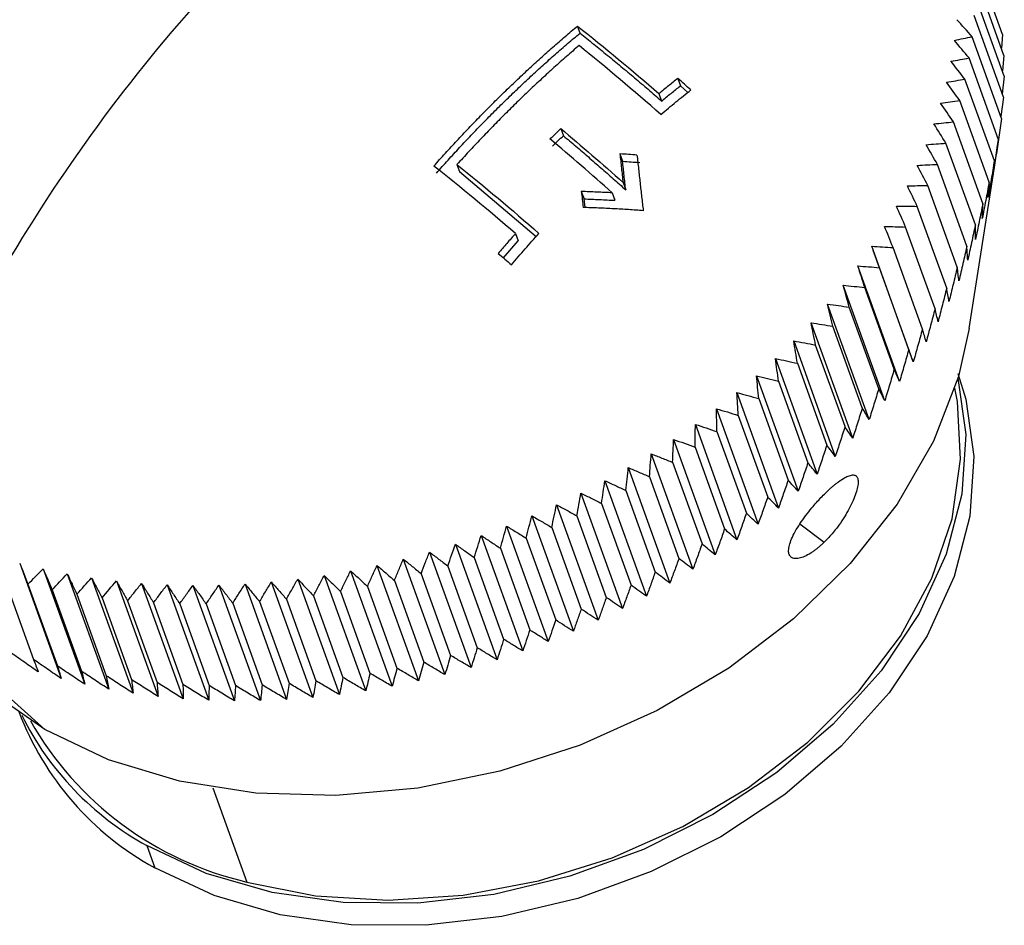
# Paper-space layout 'Web Drawing(2)' of a CAD drawing. Header units: millimetres. Extents: x 71 to 1085, y 76 to 849.
# Tile 58 of 63: x 928 to 947, y 715 to 733. Entities that reach past the tile are written whole.
import ezdxf

# ---------------------------------------------------------------- set-up
doc = ezdxf.new("R2010")
doc.units = ezdxf.units.MM

psp = doc.layouts.new('Web Drawing(2)')

# ---------------------------------------------------------------- linework, layer by layer
for p, q in [((947.373, 732.355), (946.807, 733.927)), ((947.401, 731.957), (946.835, 733.529)), ((947.407, 731.556), (946.841, 733.127)), ((947.392, 731.151), (946.826, 732.723)), ((939.246, 732.385), (939.197, 732.52)), ((947.355, 730.744), (946.789, 732.315)), ((947.373, 732.355), (947.35, 732.098)), ((947.401, 731.957), (947.37, 731.659)), ((947.297, 730.334), (946.731, 731.906)), ((947.407, 731.556), (947.367, 731.219)), ((941.125, 731.512), (941.176, 731.37)), ((941.176, 731.37), (941.32, 731.244)), ((947.217, 729.924), (946.651, 731.496)), ((940.764, 731.22), (940.815, 731.078)), ((947.392, 731.151), (947.342, 730.779)), ((947.116, 729.514), (946.55, 731.085)), ((946.994, 729.103), (946.428, 730.675)), ((947.355, 730.744), (947.295, 730.339)), ((938.875, 730.549), (938.924, 730.41)), ((946.851, 728.694), (946.285, 730.265)), ((947.272, 730.174), (947.297, 730.335)), ((940.013, 730.06), (940.064, 729.918)), ((947.229, 729.891), (947.273, 730.174)), ((936.878, 729.855), (936.927, 729.719)), ((946.687, 728.286), (946.121, 729.858)), ((946.734, 726.703), (947.229, 729.891)), ((936.927, 729.719), (938.404, 728.473)), ((940.072, 729.513), (940.124, 729.369)), ((946.503, 727.881), (945.937, 729.453)), ((939.27, 729.336), (939.322, 729.194)), ((939.865, 729.311), (939.917, 729.167)), ((939.341, 729.027), (939.322, 729.194)), ((946.299, 727.479), (945.733, 729.051)), ((938.002, 728.527), (938.053, 728.385)), ((946.075, 727.081), (945.509, 728.653)), ((937.772, 728.06), (938.053, 728.385)), ((945.657, 726.059), (944.857, 728.282)), ((945.832, 726.687), (945.266, 728.259)), ((945.391, 725.682), (944.591, 727.904)), ((945.57, 726.299), (945.004, 727.87)), ((945.108, 725.31), (944.308, 727.533)), ((945.29, 725.916), (944.724, 727.488)), ((944.807, 724.946), (944.007, 727.168)), ((944.991, 725.54), (944.425, 727.112)), ((944.49, 724.588), (943.689, 726.811)), ((944.675, 725.172), (944.109, 726.743)), ((943.355, 726.461), (944.156, 724.239)), ((944.343, 724.811), (943.776, 726.382)), ((943.006, 726.121), (943.806, 723.898)), ((943.427, 726.03), (943.993, 724.458)), ((942.641, 725.789), (943.442, 723.567)), ((943.063, 725.686), (943.629, 724.115)), ((942.262, 725.467), (943.063, 723.245)), ((942.683, 725.352), (943.249, 723.781)), ((941.869, 725.156), (942.67, 722.934)), ((942.288, 725.029), (942.855, 723.457)), ((941.464, 724.855), (942.264, 722.633)), ((941.88, 724.716), (942.446, 723.145)), ((941.045, 724.566), (941.846, 722.344)), ((941.459, 724.415), (942.025, 722.843)), ((940.615, 724.288), (941.416, 722.066)), ((940.174, 724.023), (940.975, 721.801)), ((941.026, 724.125), (941.592, 722.554)), ((939.723, 723.771), (940.524, 721.549)), ((940.581, 723.848), (941.147, 722.277)), ((940.125, 723.584), (940.691, 722.012)), ((939.263, 723.532), (940.063, 721.31)), ((938.794, 723.307), (939.594, 721.084)), ((939.66, 723.333), (940.226, 721.761)), ((938.317, 723.095), (939.117, 720.873)), ((939.185, 723.096), (939.751, 721.524)), ((937.833, 722.898), (938.633, 720.676)), ((938.702, 722.872), (939.268, 721.301)), ((943.475, 722.942), (943.944, 722.589)), ((937.343, 722.716), (938.143, 720.494)), ((938.211, 722.664), (938.777, 721.092)), ((936.848, 722.549), (937.648, 720.327)), ((937.713, 722.47), (938.279, 720.899)), ((935.845, 722.261), (936.645, 720.039)), ((936.348, 722.397), (937.149, 720.175)), ((937.21, 722.292), (937.776, 720.72)), ((928.465, 722.186), (929.266, 719.964)), ((928.918, 722.075), (929.718, 719.853)), ((935.339, 722.141), (936.14, 719.918)), ((936.702, 722.129), (937.268, 720.557)), ((928.167, 721.9), (928.733, 720.329)), ((929.379, 721.981), (930.179, 719.759)), ((929.849, 721.903), (930.649, 719.681)), ((933.814, 721.877), (934.615, 719.654)), ((934.323, 721.948), (935.123, 719.726)), ((934.831, 722.036), (935.632, 719.814)), ((936.19, 721.982), (936.756, 720.41)), ((928.624, 721.779), (929.19, 720.207)), ((930.326, 721.841), (931.127, 719.619)), ((930.811, 721.796), (931.611, 719.574)), ((931.301, 721.768), (932.102, 719.546)), ((931.797, 721.756), (932.597, 719.534)), ((932.297, 721.761), (933.097, 719.539)), ((932.8, 721.783), (933.601, 719.561)), ((933.306, 721.822), (934.107, 719.599)), ((935.156, 721.736), (935.722, 720.164)), ((935.674, 721.851), (936.24, 720.279)), ((929.091, 721.674), (929.657, 720.103)), ((929.566, 721.586), (930.132, 720.015)), ((930.05, 721.515), (930.616, 719.943)), ((933.598, 721.491), (934.164, 719.92)), ((934.118, 721.556), (934.684, 719.985)), ((934.637, 721.638), (935.203, 720.066)), ((930.542, 721.46), (931.108, 719.889)), ((931.04, 721.423), (931.606, 719.851)), ((931.544, 721.402), (932.11, 719.831)), ((932.052, 721.399), (932.618, 719.828)), ((932.565, 721.413), (933.131, 719.841)), ((933.081, 721.444), (933.647, 719.872)), ((926.521, 721.167), (928.948, 718.982)), ((932.183, 717.862), (932.836, 716.048)), ((930.91, 716.749), (931.063, 716.323))]:
    psp.add_line(p, q)
at = {"flags": 128}
for points in [[(946.734, 726.703), (946.525, 725.774), (946.044, 724.531), (945.344, 723.322), (944.44, 722.175), (943.353, 721.115), (942.106, 720.165), (940.728, 719.348), (939.249, 718.681), (937.703, 718.179), (936.124, 717.854), (934.547, 717.712), (933.007, 717.757), (931.539, 717.987), (930.176, 718.399), (928.948, 718.982)], [(946.516, 725.744), (946.667, 724.66), (946.593, 723.514), (946.291, 722.356), (945.768, 721.213), (945.037, 720.115), (944.117, 719.088), (943.029, 718.157), (941.801, 717.346), (940.463, 716.674), (939.048, 716.158), (937.59, 715.811), (936.126, 715.641), (934.691, 715.652), (933.322, 715.845), (932.051, 716.213), (930.91, 716.749)], [(946.514, 725.834), (946.664, 725.339), (946.82, 724.234), (946.746, 723.088), (946.444, 721.93), (945.921, 720.787), (945.191, 719.689), (944.27, 718.662), (943.182, 717.731), (941.954, 716.92), (940.616, 716.248), (939.201, 715.732), (937.743, 715.385), (936.279, 715.215), (934.845, 715.226), (933.475, 715.418), (932.204, 715.787), (931.063, 716.323)], [(932.836, 716.048), (934.155, 715.785), (935.553, 715.7), (936.994, 715.796), (938.443, 716.068), (939.865, 716.512), (941.225, 717.116), (942.488, 717.864), (943.625, 718.739), (944.606, 719.72), (945.408, 720.781), (946.012, 721.897), (946.401, 723.04), (946.567, 724.183), (946.506, 725.296), (946.457, 725.555)], [(928.948, 718.982), (927.882, 719.723), (927.726, 719.857)]]:
    psp.add_lwpolyline(points, dxfattribs=at)
for centre, radius, start, end in [((933.799, 721.342), 5.716, 200.6389, 241.4071), ((933.694, 721.827), 5.79, 206.3442, 241.2616), ((934.302, 722.364), 6.484, 209.7221, 256.9364)]:
    psp.add_arc(centre, radius, start, end)
for points in [[(933.231, 734.384), (930.11, 731.342), (927.484, 727.323), (925.836, 723.07)], [(939.197, 732.52), (939.721, 732.104), (940.243, 731.671), (940.764, 731.22)], [(946.789, 732.315), (946.691, 732.425), (946.593, 732.534), (946.494, 732.643)], [(946.448, 732.243), (946.505, 732.256), (946.619, 732.281), (946.732, 732.304), (946.789, 732.315)], [(940.802, 730.819), (940.279, 731.278), (939.753, 731.72), (939.226, 732.144)], [(946.731, 731.906), (946.637, 732.019), (946.542, 732.132), (946.448, 732.243)], [(946.38, 731.842), (946.439, 731.853), (946.556, 731.876), (946.673, 731.896), (946.731, 731.906)], [(946.651, 731.496), (946.561, 731.612), (946.471, 731.727), (946.38, 731.842)], [(941.125, 731.512), (941.065, 731.464), (940.944, 731.368), (940.824, 731.269), (940.764, 731.22)], [(940.815, 731.078), (940.875, 731.127), (940.995, 731.226), (941.116, 731.322), (941.176, 731.37)], [(941.378, 731.291), (941.336, 731.328), (941.252, 731.402), (941.167, 731.476), (941.125, 731.512)], [(946.292, 731.44), (946.352, 731.45), (946.472, 731.47), (946.591, 731.487), (946.651, 731.496)], [(946.55, 731.085), (946.464, 731.204), (946.378, 731.322), (946.292, 731.44)], [(940.802, 730.819), (940.898, 730.9), (941.089, 731.061), (941.282, 731.215), (941.378, 731.291)], [(946.182, 731.038), (946.244, 731.047), (946.367, 731.063), (946.489, 731.078), (946.55, 731.085)], [(946.428, 730.675), (946.346, 730.797), (946.265, 730.918), (946.182, 731.038)], [(946.053, 730.637), (946.115, 730.644), (946.241, 730.658), (946.366, 730.669), (946.428, 730.675)], [(946.285, 730.265), (946.208, 730.39), (946.13, 730.514), (946.053, 730.637)], [(938.875, 730.549), (938.84, 730.515), (938.771, 730.448), (938.702, 730.381), (938.667, 730.347)], [(938.717, 730.208), (938.752, 730.242), (938.82, 730.31), (938.89, 730.377), (938.924, 730.41)], [(938.875, 730.549), (939.276, 730.213), (939.675, 729.868), (940.072, 729.513)], [(939.865, 729.311), (939.467, 729.666), (939.069, 730.01), (938.667, 730.347)], [(945.902, 730.237), (945.966, 730.242), (946.094, 730.253), (946.221, 730.261), (946.285, 730.265)], [(946.121, 729.858), (946.049, 729.985), (945.976, 730.111), (945.902, 730.237)], [(940.341, 730.039), (940.286, 730.043), (940.177, 730.05), (940.068, 730.057), (940.013, 730.06)], [(940.013, 730.06), (940.022, 729.969), (940.042, 729.788), (940.062, 729.605), (940.072, 729.513)], [(938.002, 728.527), (937.481, 728.978), (936.959, 729.411), (936.434, 729.827)], [(936.878, 729.855), (937.406, 729.431), (937.931, 728.989), (938.454, 728.53)], [(940.124, 729.369), (940.114, 729.461), (940.093, 729.645), (940.074, 729.827), (940.064, 729.918)], [(940.064, 729.918), (940.119, 729.914), (940.229, 729.907), (940.338, 729.899), (940.393, 729.896)], [(945.732, 729.839), (945.797, 729.843), (945.927, 729.85), (946.057, 729.855), (946.121, 729.858)], [(945.937, 729.453), (945.869, 729.582), (945.801, 729.711), (945.732, 729.839)], [(945.542, 729.444), (945.608, 729.446), (945.74, 729.45), (945.872, 729.452), (945.937, 729.453)], [(939.865, 729.311), (939.766, 729.316), (939.568, 729.326), (939.37, 729.333), (939.27, 729.336)], [(939.27, 729.336), (939.276, 729.285), (939.288, 729.183), (939.3, 729.08), (939.306, 729.029)], [(945.733, 729.051), (945.67, 729.182), (945.606, 729.313), (945.542, 729.444)], [(939.322, 729.194), (939.421, 729.19), (939.62, 729.183), (939.818, 729.172), (939.917, 729.167)], [(945.333, 729.052), (945.4, 729.052), (945.533, 729.053), (945.667, 729.051), (945.733, 729.051)], [(945.509, 728.653), (945.451, 728.786), (945.392, 728.92), (945.333, 729.052)], [(938.002, 728.527), (937.947, 728.464), (937.836, 728.338), (937.727, 728.21), (937.672, 728.146)], [(937.926, 727.926), (938.013, 728.028), (938.188, 728.232), (938.365, 728.431), (938.454, 728.53)], [(945.104, 728.664), (945.172, 728.663), (945.307, 728.66), (945.442, 728.655), (945.509, 728.653)], [(945.266, 728.259), (945.212, 728.395), (945.158, 728.53), (945.104, 728.664)], [(937.672, 728.146), (937.715, 728.11), (937.799, 728.036), (937.883, 727.963), (937.926, 727.926)], [(944.857, 728.282), (944.925, 728.278), (945.062, 728.272), (945.198, 728.263), (945.266, 728.259)], [(945.004, 727.87), (944.955, 728.008), (944.906, 728.145), (944.857, 728.282)], [(944.591, 727.904), (944.66, 727.899), (944.798, 727.889), (944.935, 727.877), (945.004, 727.87)], [(944.724, 727.488), (944.68, 727.627), (944.636, 727.766), (944.591, 727.904)], [(944.308, 727.533), (944.377, 727.526), (944.516, 727.512), (944.654, 727.496), (944.724, 727.488)], [(944.007, 727.168), (944.077, 727.159), (944.217, 727.141), (944.356, 727.122), (944.425, 727.112)], [(943.689, 726.811), (943.759, 726.8), (943.9, 726.778), (944.039, 726.755), (944.109, 726.743)], [(943.355, 726.461), (943.426, 726.449), (943.567, 726.423), (943.707, 726.396), (943.776, 726.382)], [(943.006, 726.121), (943.076, 726.106), (943.217, 726.077), (943.357, 726.045), (943.427, 726.03)], [(942.641, 725.789), (942.712, 725.772), (942.853, 725.739), (942.993, 725.704), (943.063, 725.686)], [(942.262, 725.467), (942.333, 725.449), (942.473, 725.411), (942.613, 725.372), (942.683, 725.352)], [(941.869, 725.156), (941.94, 725.135), (942.08, 725.094), (942.219, 725.05), (942.288, 725.029)], [(941.464, 724.855), (941.533, 724.832), (941.673, 724.787), (941.811, 724.74), (941.88, 724.716)], [(941.045, 724.566), (941.114, 724.541), (941.253, 724.491), (941.391, 724.44), (941.459, 724.415)], [(940.615, 724.288), (940.684, 724.262), (940.821, 724.208), (940.958, 724.153), (941.026, 724.125)], [(940.174, 724.023), (940.242, 723.994), (940.378, 723.937), (940.514, 723.878), (940.581, 723.848)], [(939.723, 723.771), (939.79, 723.74), (939.925, 723.678), (940.059, 723.615), (940.125, 723.584)], [(939.263, 723.532), (939.329, 723.499), (939.462, 723.433), (939.594, 723.366), (939.66, 723.333)], [(938.794, 723.307), (938.859, 723.272), (938.99, 723.202), (939.12, 723.131), (939.185, 723.096)], [(938.317, 723.095), (938.381, 723.058), (938.51, 722.985), (938.638, 722.91), (938.702, 722.872)], [(937.833, 722.898), (937.896, 722.859), (938.022, 722.782), (938.148, 722.703), (938.211, 722.664)], [(937.343, 722.716), (937.405, 722.675), (937.529, 722.594), (937.652, 722.511), (937.713, 722.47)], [(936.848, 722.549), (936.908, 722.506), (937.029, 722.421), (937.15, 722.335), (937.21, 722.292)], [(935.845, 722.261), (935.903, 722.215), (936.018, 722.122), (936.132, 722.028), (936.19, 721.982)], [(936.348, 722.397), (936.407, 722.353), (936.526, 722.264), (936.643, 722.174), (936.702, 722.129)], [(928.465, 722.186), (928.492, 722.118), (928.545, 721.983), (928.598, 721.847), (928.624, 721.779)], [(928.624, 721.779), (928.721, 721.878), (928.818, 721.977), (928.918, 722.075)], [(928.918, 722.075), (928.946, 722.009), (929.004, 721.875), (929.062, 721.741), (929.091, 721.674)], [(935.339, 722.141), (935.395, 722.093), (935.507, 721.996), (935.618, 721.899), (935.674, 721.851)], [(929.091, 721.674), (929.186, 721.777), (929.282, 721.879), (929.379, 721.981)], [(929.379, 721.981), (929.41, 721.915), (929.473, 721.784), (929.535, 721.652), (929.566, 721.586)], [(929.566, 721.586), (929.659, 721.692), (929.754, 721.798), (929.849, 721.903)], [(929.849, 721.903), (929.882, 721.838), (929.95, 721.709), (930.017, 721.58), (930.05, 721.515)], [(933.814, 721.877), (933.865, 721.824), (933.966, 721.717), (934.067, 721.61), (934.118, 721.556)], [(934.323, 721.948), (934.375, 721.897), (934.48, 721.794), (934.585, 721.69), (934.637, 721.638)], [(934.831, 722.036), (934.886, 721.987), (934.994, 721.887), (935.102, 721.786), (935.156, 721.736)], [(930.05, 721.515), (930.141, 721.624), (930.233, 721.733), (930.326, 721.841)], [(930.326, 721.841), (930.362, 721.778), (930.434, 721.651), (930.506, 721.524), (930.542, 721.46)], [(930.811, 721.796), (930.849, 721.734), (930.925, 721.61), (931.002, 721.485), (931.04, 721.423)], [(931.301, 721.768), (931.342, 721.707), (931.423, 721.586), (931.503, 721.464), (931.544, 721.402)], [(931.797, 721.756), (931.84, 721.697), (931.925, 721.578), (932.01, 721.459), (932.052, 721.399)], [(932.297, 721.761), (932.342, 721.703), (932.431, 721.588), (932.52, 721.471), (932.565, 721.413)], [(932.8, 721.783), (932.847, 721.727), (932.941, 721.614), (933.034, 721.5), (933.081, 721.444)], [(933.306, 721.822), (933.355, 721.767), (933.453, 721.657), (933.55, 721.547), (933.598, 721.491)]]:
    psp.add_open_spline(points, degree=3)
for points, knots in [([(936.434, 729.827), (936.508, 729.91), (936.655, 730.075), (936.879, 730.317), (937.103, 730.556), (937.33, 730.791), (937.558, 731.022), (937.788, 731.249), (938.02, 731.472), (938.253, 731.691), (938.487, 731.905), (938.722, 732.115), (938.959, 732.32), (939.117, 732.454), (939.197, 732.52)], [0, 0, 0, 0, 0.0833607, 0.1667065, 0.2500404, 0.3333653, 0.4166841, 0.5, 0.5833159, 0.6666347, 0.7499596, 0.8332935, 0.9166393, 1, 1, 1, 1]), ([(936.483, 729.692), (936.557, 729.775), (936.705, 729.94), (936.928, 730.183), (937.153, 730.422), (937.379, 730.657), (937.607, 730.888), (937.837, 731.115), (938.068, 731.337), (938.3, 731.555), (938.534, 731.769), (938.77, 731.979), (939.007, 732.185), (939.166, 732.318), (939.246, 732.385)], [0, 0, 0, 0, 0.083611, 0.167071, 0.250409, 0.333657, 0.416844, 0.5, 0.583156, 0.666343, 0.749591, 0.832929, 0.916389, 1, 1, 1, 1]), ([(939.246, 732.385), (939.333, 732.315), (939.508, 732.175), (939.77, 731.961), (940.032, 731.745), (940.293, 731.526), (940.555, 731.304), (940.728, 731.153), (940.815, 731.078)], [0, 0, 0, 0, 0.166762, 0.33341, 0.5, 0.66659, 0.833238, 1, 1, 1, 1]), ([(939.226, 732.144), (939.145, 732.075), (938.984, 731.936), (938.744, 731.722), (938.505, 731.504), (938.268, 731.282), (938.032, 731.055), (937.798, 730.823), (937.565, 730.588), (937.334, 730.348), (937.105, 730.104), (936.954, 729.938), (936.878, 729.855)], [0, 0, 0, 0, 0.100025, 0.200033, 0.300029, 0.400017, 0.5, 0.599983, 0.699971, 0.799967, 0.899975, 1, 1, 1, 1]), ([(938.924, 730.41), (939.005, 730.343), (939.165, 730.207), (939.406, 730.001), (939.646, 729.793), (939.885, 729.582), (940.045, 729.44), (940.124, 729.369)], [0, 0, 0, 0, 0.200058, 0.400029, 0.599971, 0.799942, 1, 1, 1, 1]), ([(947.297, 730.334), (947.278, 730.215), (947.24, 729.977), (947.2, 729.738), (947.181, 729.62)], [0, 0, 0, 0, 0.502737, 1, 1, 1, 1]), ([(940.341, 730.039), (940.351, 729.949), (940.37, 729.77), (940.4, 729.502), (940.43, 729.234), (940.451, 729.056), (940.461, 728.967)], [0, 0, 0, 0, 0.2538638, 0.505157, 0.7538715, 1, 1, 1, 1]), ([(947.217, 729.924), (947.197, 729.806), (947.156, 729.571), (947.113, 729.335), (947.092, 729.218)], [0, 0, 0, 0, 0.502737, 1, 1, 1, 1]), ([(947.181, 729.62), (947.187, 729.67), (947.2, 729.771), (947.211, 729.873), (947.217, 729.924)], [0, 0, 0, 0, 0.497263, 1, 1, 1, 1]), ([(947.116, 729.513), (947.094, 729.397), (947.05, 729.164), (947.005, 728.932), (946.983, 728.816)], [0, 0, 0, 0, 0.502737, 1, 1, 1, 1]), ([(947.092, 729.218), (947.096, 729.267), (947.105, 729.364), (947.112, 729.464), (947.116, 729.514)], [0, 0, 0, 0, 0.497263, 1, 1, 1, 1]), ([(946.994, 729.103), (946.971, 728.988), (946.924, 728.758), (946.877, 728.529), (946.853, 728.415)], [0, 0, 0, 0, 0.502737, 1, 1, 1, 1]), ([(946.983, 728.816), (946.985, 728.863), (946.989, 728.958), (946.992, 729.055), (946.994, 729.103)], [0, 0, 0, 0, 0.497263, 1, 1, 1, 1]), ([(940.461, 728.967), (940.367, 728.974), (940.177, 728.988), (939.89, 729.004), (939.599, 729.019), (939.404, 729.026), (939.306, 729.029)], [0, 0, 0, 0, 0.246129, 0.494843, 0.746136, 1, 1, 1, 1]), ([(946.851, 728.694), (946.826, 728.58), (946.778, 728.354), (946.728, 728.127), (946.703, 728.015)], [0, 0, 0, 0, 0.502737, 1, 1, 1, 1]), ([(946.853, 728.415), (946.853, 728.461), (946.853, 728.553), (946.851, 728.647), (946.851, 728.694)], [0, 0, 0, 0, 0.497263, 1, 1, 1, 1]), ([(946.687, 728.286), (946.662, 728.174), (946.611, 727.951), (946.559, 727.728), (946.533, 727.617)], [0, 0, 0, 0, 0.502737, 1, 1, 1, 1]), ([(946.703, 728.015), (946.7, 728.059), (946.696, 728.149), (946.69, 728.24), (946.687, 728.286)], [0, 0, 0, 0, 0.497263, 1, 1, 1, 1]), ([(946.503, 727.881), (946.477, 727.771), (946.424, 727.551), (946.37, 727.331), (946.343, 727.222)], [0, 0, 0, 0, 0.502737, 1, 1, 1, 1]), ([(946.533, 727.617), (946.528, 727.66), (946.518, 727.748), (946.508, 727.836), (946.503, 727.881)], [0, 0, 0, 0, 0.497263, 1, 1, 1, 1]), ([(944.425, 727.112), (944.405, 727.182), (944.366, 727.322), (944.327, 727.463), (944.308, 727.533)], [0, 0, 0, 0, 0.4987669, 1, 1, 1, 1]), ([(946.299, 727.479), (946.272, 727.37), (946.217, 727.154), (946.161, 726.937), (946.133, 726.83)], [0, 0, 0, 0, 0.502737, 1, 1, 1, 1]), ([(946.343, 727.222), (946.335, 727.264), (946.321, 727.349), (946.306, 727.436), (946.299, 727.479)], [0, 0, 0, 0, 0.497263, 1, 1, 1, 1]), ([(944.109, 726.743), (944.092, 726.814), (944.058, 726.956), (944.024, 727.097), (944.007, 727.168)], [0, 0, 0, 0, 0.4987828, 1, 1, 1, 1]), ([(946.075, 727.081), (946.047, 726.974), (945.991, 726.761), (945.933, 726.548), (945.904, 726.442)], [0, 0, 0, 0, 0.5027367, 1, 1, 1, 1]), ([(946.133, 726.83), (946.124, 726.871), (946.105, 726.954), (946.085, 727.039), (946.075, 727.081)], [0, 0, 0, 0, 0.4972633, 1, 1, 1, 1]), ([(943.776, 726.382), (943.762, 726.454), (943.733, 726.597), (943.704, 726.739), (943.689, 726.811)], [0, 0, 0, 0, 0.498794, 1, 1, 1, 1]), ([(945.832, 726.687), (945.803, 726.582), (945.746, 726.373), (945.686, 726.163), (945.657, 726.059)], [0, 0, 0, 0, 0.502737, 1, 1, 1, 1]), ([(945.904, 726.442), (945.893, 726.482), (945.869, 726.563), (945.844, 726.646), (945.832, 726.687)], [0, 0, 0, 0, 0.497263, 1, 1, 1, 1]), ([(943.427, 726.03), (943.415, 726.102), (943.391, 726.246), (943.367, 726.389), (943.355, 726.461)], [0, 0, 0, 0, 0.498801, 1, 1, 1, 1]), ([(945.57, 726.299), (945.54, 726.195), (945.482, 725.99), (945.421, 725.784), (945.391, 725.682)], [0, 0, 0, 0, 0.502737, 1, 1, 1, 1]), ([(945.657, 726.059), (945.643, 726.099), (945.614, 726.178), (945.585, 726.258), (945.57, 726.299)], [0, 0, 0, 0, 0.497263, 1, 1, 1, 1]), ([(943.063, 725.686), (943.053, 725.759), (943.034, 725.904), (943.015, 726.048), (943.006, 726.121)], [0, 0, 0, 0, 0.498802, 1, 1, 1, 1]), ([(945.289, 725.916), (945.259, 725.815), (945.2, 725.613), (945.138, 725.411), (945.108, 725.31)], [0, 0, 0, 0, 0.502737, 1, 1, 1, 1]), ([(945.391, 725.682), (945.375, 725.72), (945.341, 725.798), (945.307, 725.877), (945.29, 725.916)], [0, 0, 0, 0, 0.497263, 1, 1, 1, 1]), ([(942.683, 725.352), (942.676, 725.425), (942.662, 725.571), (942.648, 725.716), (942.641, 725.789)], [0, 0, 0, 0, 0.4987983, 1, 1, 1, 1]), ([(944.991, 725.54), (944.961, 725.441), (944.9, 725.242), (944.838, 725.044), (944.807, 724.946)], [0, 0, 0, 0, 0.502737, 1, 1, 1, 1]), ([(945.108, 725.31), (945.089, 725.348), (945.05, 725.424), (945.011, 725.501), (944.991, 725.54)], [0, 0, 0, 0, 0.497263, 1, 1, 1, 1]), ([(942.288, 725.029), (942.284, 725.102), (942.275, 725.248), (942.266, 725.394), (942.262, 725.467)], [0, 0, 0, 0, 0.498789, 1, 1, 1, 1]), ([(941.88, 724.716), (941.878, 724.789), (941.874, 724.936), (941.871, 725.082), (941.869, 725.156)], [0, 0, 0, 0, 0.498774, 1, 1, 1, 1]), ([(944.675, 725.172), (944.645, 725.074), (944.583, 724.879), (944.521, 724.685), (944.49, 724.588)], [0, 0, 0, 0, 0.502737, 1, 1, 1, 1]), ([(944.807, 724.946), (944.785, 724.983), (944.742, 725.057), (944.697, 725.133), (944.675, 725.172)], [0, 0, 0, 0, 0.497263, 1, 1, 1, 1]), ([(941.459, 724.415), (941.46, 724.488), (941.461, 724.635), (941.463, 724.782), (941.464, 724.855)], [0, 0, 0, 0, 0.498754, 1, 1, 1, 1]), ([(944.342, 724.811), (944.312, 724.715), (944.25, 724.524), (944.187, 724.334), (944.156, 724.239)], [0, 0, 0, 0, 0.502737, 1, 1, 1, 1]), ([(944.49, 724.588), (944.465, 724.625), (944.416, 724.698), (944.367, 724.773), (944.342, 724.811)], [0, 0, 0, 0, 0.4972633, 1, 1, 1, 1]), ([(941.026, 724.125), (941.029, 724.199), (941.035, 724.346), (941.042, 724.492), (941.045, 724.566)], [0, 0, 0, 0, 0.498728, 1, 1, 1, 1]), ([(943.993, 724.458), (943.962, 724.364), (943.901, 724.178), (943.838, 723.991), (943.806, 723.898)], [0, 0, 0, 0, 0.502737, 1, 1, 1, 1]), ([(944.156, 724.239), (944.129, 724.275), (944.075, 724.347), (944.021, 724.421), (943.993, 724.458)], [0, 0, 0, 0, 0.497263, 1, 1, 1, 1]), ([(940.581, 723.848), (940.587, 723.921), (940.597, 724.068), (940.609, 724.215), (940.615, 724.288)], [0, 0, 0, 0, 0.498697, 1, 1, 1, 1]), ([(940.125, 723.584), (940.133, 723.657), (940.149, 723.804), (940.166, 723.95), (940.174, 724.023)], [0, 0, 0, 0, 0.49866, 1, 1, 1, 1]), ([(943.629, 724.115), (943.598, 724.023), (943.536, 723.84), (943.473, 723.658), (943.442, 723.567)], [0, 0, 0, 0, 0.502737, 1, 1, 1, 1]), ([(943.806, 723.898), (943.777, 723.934), (943.718, 724.005), (943.658, 724.078), (943.629, 724.115)], [0, 0, 0, 0, 0.497263, 1, 1, 1, 1]), ([(939.66, 723.333), (939.67, 723.406), (939.691, 723.552), (939.712, 723.698), (939.723, 723.771)], [0, 0, 0, 0, 0.498619, 1, 1, 1, 1]), ([(943.249, 723.781), (943.218, 723.691), (943.157, 723.512), (943.094, 723.334), (943.063, 723.245)], [0, 0, 0, 0, 0.502737, 1, 1, 1, 1]), ([(943.442, 723.567), (943.41, 723.602), (943.346, 723.672), (943.281, 723.745), (943.249, 723.781)], [0, 0, 0, 0, 0.497263, 1, 1, 1, 1]), ([(943.969, 723.534), (943.986, 723.551), (944.021, 723.585), (944.073, 723.632), (944.123, 723.675), (944.173, 723.716), (944.244, 723.77), (944.333, 723.829), (944.428, 723.873), (944.505, 723.887), (944.559, 723.868), (944.591, 723.817), (944.599, 723.735), (944.583, 723.628), (944.545, 723.498), (944.485, 723.353), (944.406, 723.197), (944.309, 723.036), (944.21, 722.894), (944.116, 722.775), (944.031, 722.677), (943.973, 722.619), (943.944, 722.589)], [0, 0, 0, 0, 0.0251769, 0.050145, 0.0750509, 0.1000426, 0.1252671, 0.1882035, 0.2512168, 0.314614, 0.377855, 0.4411431, 0.504137, 0.5665927, 0.6287846, 0.6903448, 0.7517491, 0.8134687, 0.8751729, 0.9169049, 0.9582545, 1, 1, 1, 1]), ([(939.185, 723.096), (939.198, 723.168), (939.223, 723.314), (939.249, 723.459), (939.263, 723.532)], [0, 0, 0, 0, 0.498572, 1, 1, 1, 1]), ([(942.854, 723.457), (942.824, 723.369), (942.763, 723.195), (942.701, 723.02), (942.67, 722.934)], [0, 0, 0, 0, 0.502737, 1, 1, 1, 1]), ([(943.063, 723.245), (943.028, 723.28), (942.959, 723.35), (942.889, 723.421), (942.854, 723.457)], [0, 0, 0, 0, 0.497263, 1, 1, 1, 1]), ([(943.944, 722.589), (943.926, 722.572), (943.891, 722.539), (943.838, 722.493), (943.786, 722.45), (943.734, 722.412), (943.659, 722.361), (943.563, 722.309), (943.458, 722.274), (943.371, 722.267), (943.306, 722.292), (943.266, 722.344), (943.253, 722.423), (943.268, 722.527), (943.312, 722.651), (943.381, 722.791), (943.473, 722.942), (943.582, 723.097), (943.692, 723.235), (943.793, 723.351), (943.881, 723.447), (943.939, 723.505), (943.969, 723.534)], [0, 0, 0, 0, 0.025225, 0.050196, 0.075084, 0.100059, 0.125287, 0.187034, 0.24884, 0.310105, 0.371568, 0.433444, 0.49577, 0.558663, 0.622043, 0.685288, 0.748734, 0.811752, 0.874737, 0.916629, 0.958155, 1, 1, 1, 1]), ([(938.702, 722.872), (938.717, 722.945), (938.747, 723.09), (938.778, 723.234), (938.794, 723.307)], [0, 0, 0, 0, 0.498521, 1, 1, 1, 1]), ([(938.211, 722.664), (938.228, 722.736), (938.263, 722.88), (938.299, 723.023), (938.317, 723.095)], [0, 0, 0, 0, 0.498466, 1, 1, 1, 1]), ([(942.446, 723.145), (942.416, 723.059), (942.356, 722.888), (942.295, 722.718), (942.264, 722.633)], [0, 0, 0, 0, 0.502737, 1, 1, 1, 1]), ([(942.67, 722.934), (942.633, 722.968), (942.558, 723.038), (942.484, 723.109), (942.446, 723.145)], [0, 0, 0, 0, 0.497263, 1, 1, 1, 1]), ([(937.713, 722.47), (937.733, 722.541), (937.772, 722.684), (937.813, 722.827), (937.833, 722.898)], [0, 0, 0, 0, 0.498407, 1, 1, 1, 1]), ([(942.025, 722.843), (941.996, 722.759), (941.937, 722.593), (941.876, 722.426), (941.846, 722.344)], [0, 0, 0, 0, 0.502737, 1, 1, 1, 1]), ([(942.264, 722.633), (942.224, 722.667), (942.145, 722.737), (942.065, 722.808), (942.025, 722.843)], [0, 0, 0, 0, 0.497263, 1, 1, 1, 1]), ([(937.21, 722.292), (937.232, 722.362), (937.276, 722.504), (937.32, 722.645), (937.343, 722.716)], [0, 0, 0, 0, 0.4983449, 1, 1, 1, 1]), ([(936.702, 722.129), (936.726, 722.199), (936.774, 722.339), (936.823, 722.479), (936.848, 722.549)], [0, 0, 0, 0, 0.498281, 1, 1, 1, 1]), ([(941.592, 722.554), (941.563, 722.472), (941.505, 722.309), (941.445, 722.147), (941.416, 722.066)], [0, 0, 0, 0, 0.502737, 1, 1, 1, 1]), ([(941.846, 722.344), (941.804, 722.378), (941.719, 722.447), (941.635, 722.518), (941.592, 722.554)], [0, 0, 0, 0, 0.497263, 1, 1, 1, 1]), ([(935.674, 721.851), (935.702, 721.919), (935.758, 722.056), (935.816, 722.192), (935.845, 722.261)], [0, 0, 0, 0, 0.498151, 1, 1, 1, 1]), ([(936.19, 721.982), (936.216, 722.051), (936.268, 722.189), (936.321, 722.328), (936.348, 722.397)], [0, 0, 0, 0, 0.498216, 1, 1, 1, 1]), ([(941.147, 722.277), (941.119, 722.197), (941.062, 722.038), (941.004, 721.88), (940.975, 721.801)], [0, 0, 0, 0, 0.502737, 1, 1, 1, 1]), ([(941.416, 722.066), (941.371, 722.101), (941.282, 722.17), (941.192, 722.241), (941.147, 722.277)], [0, 0, 0, 0, 0.497263, 1, 1, 1, 1]), ([(935.156, 721.736), (935.186, 721.803), (935.247, 721.938), (935.308, 722.073), (935.339, 722.141)], [0, 0, 0, 0, 0.498087, 1, 1, 1, 1]), ([(933.598, 721.491), (933.634, 721.556), (933.705, 721.684), (933.778, 721.812), (933.814, 721.877)], [0, 0, 0, 0, 0.497926, 1, 1, 1, 1]), ([(934.118, 721.556), (934.151, 721.621), (934.219, 721.752), (934.288, 721.883), (934.323, 721.948)], [0, 0, 0, 0, 0.497972, 1, 1, 1, 1]), ([(934.637, 721.638), (934.669, 721.704), (934.733, 721.837), (934.799, 721.97), (934.831, 722.036)], [0, 0, 0, 0, 0.498027, 1, 1, 1, 1]), ([(940.691, 722.012), (940.664, 721.934), (940.609, 721.78), (940.552, 721.625), (940.524, 721.549)], [0, 0, 0, 0, 0.502737, 1, 1, 1, 1]), ([(940.975, 721.801), (940.928, 721.836), (940.833, 721.905), (940.739, 721.976), (940.691, 722.012)], [0, 0, 0, 0, 0.497263, 1, 1, 1, 1]), ([(930.542, 721.46), (930.586, 721.516), (930.675, 721.629), (930.765, 721.74), (930.811, 721.796)], [0, 0, 0, 0, 0.498167, 1, 1, 1, 1]), ([(931.04, 721.423), (931.083, 721.48), (931.169, 721.596), (931.257, 721.71), (931.301, 721.768)], [0, 0, 0, 0, 0.498008, 1, 1, 1, 1]), ([(931.544, 721.402), (931.585, 721.461), (931.669, 721.58), (931.754, 721.697), (931.797, 721.756)], [0, 0, 0, 0, 0.497921, 1, 1, 1, 1]), ([(932.052, 721.399), (932.092, 721.459), (932.173, 721.581), (932.256, 721.701), (932.297, 721.761)], [0, 0, 0, 0, 0.4978811, 1, 1, 1, 1]), ([(932.565, 721.413), (932.603, 721.474), (932.681, 721.598), (932.761, 721.721), (932.8, 721.783)], [0, 0, 0, 0, 0.497874, 1, 1, 1, 1]), ([(933.081, 721.444), (933.118, 721.507), (933.192, 721.633), (933.268, 721.759), (933.306, 721.822)], [0, 0, 0, 0, 0.497892, 1, 1, 1, 1]), ([(940.226, 721.761), (940.199, 721.685), (940.145, 721.535), (940.09, 721.384), (940.063, 721.31)], [0, 0, 0, 0, 0.502737, 1, 1, 1, 1]), ([(940.524, 721.549), (940.474, 721.584), (940.375, 721.654), (940.276, 721.725), (940.226, 721.761)], [0, 0, 0, 0, 0.497263, 1, 1, 1, 1]), ([(939.751, 721.524), (939.725, 721.45), (939.673, 721.303), (939.62, 721.157), (939.594, 721.084)], [0, 0, 0, 0, 0.502737, 1, 1, 1, 1]), ([(940.063, 721.31), (940.011, 721.345), (939.907, 721.415), (939.803, 721.488), (939.751, 721.524)], [0, 0, 0, 0, 0.497263, 1, 1, 1, 1]), ([(939.268, 721.301), (939.243, 721.229), (939.193, 721.086), (939.142, 720.944), (939.117, 720.873)], [0, 0, 0, 0, 0.502737, 1, 1, 1, 1]), ([(939.594, 721.084), (939.54, 721.12), (939.431, 721.191), (939.322, 721.264), (939.268, 721.301)], [0, 0, 0, 0, 0.497263, 1, 1, 1, 1]), ([(938.777, 721.092), (938.753, 721.022), (938.706, 720.883), (938.658, 720.745), (938.633, 720.676)], [0, 0, 0, 0, 0.502737, 1, 1, 1, 1]), ([(939.117, 720.873), (939.061, 720.909), (938.947, 720.981), (938.834, 721.055), (938.777, 721.092)], [0, 0, 0, 0, 0.497263, 1, 1, 1, 1]), ([(938.279, 720.899), (938.257, 720.831), (938.212, 720.695), (938.166, 720.561), (938.143, 720.494)], [0, 0, 0, 0, 0.5027367, 1, 1, 1, 1]), ([(938.633, 720.676), (938.575, 720.712), (938.456, 720.786), (938.339, 720.861), (938.279, 720.899)], [0, 0, 0, 0, 0.497263, 1, 1, 1, 1]), ([(937.268, 720.557), (937.248, 720.493), (937.209, 720.365), (937.169, 720.238), (937.149, 720.175)], [0, 0, 0, 0, 0.5027367, 1, 1, 1, 1]), ([(937.648, 720.327), (937.585, 720.364), (937.458, 720.441), (937.332, 720.518), (937.268, 720.557)], [0, 0, 0, 0, 0.497263, 1, 1, 1, 1]), ([(937.776, 720.72), (937.755, 720.654), (937.713, 720.522), (937.67, 720.392), (937.648, 720.327)], [0, 0, 0, 0, 0.502737, 1, 1, 1, 1]), ([(938.143, 720.494), (938.082, 720.531), (937.96, 720.606), (937.838, 720.682), (937.776, 720.72)], [0, 0, 0, 0, 0.4972633, 1, 1, 1, 1]), ([(928.824, 720.09), (928.735, 720.152), (928.555, 720.277), (928.377, 720.403), (928.287, 720.466)], [0, 0, 0, 0, 0.497263, 1, 1, 1, 1]), ([(936.756, 720.41), (936.737, 720.348), (936.701, 720.223), (936.664, 720.1), (936.645, 720.039)], [0, 0, 0, 0, 0.502737, 1, 1, 1, 1]), ([(937.149, 720.175), (937.083, 720.213), (936.952, 720.291), (936.821, 720.37), (936.756, 720.41)], [0, 0, 0, 0, 0.497263, 1, 1, 1, 1]), ([(928.733, 720.329), (928.749, 720.288), (928.779, 720.208), (928.809, 720.129), (928.824, 720.09)], [0, 0, 0, 0, 0.502737, 1, 1, 1, 1]), ([(929.266, 719.964), (929.177, 720.024), (928.999, 720.145), (928.822, 720.267), (928.733, 720.329)], [0, 0, 0, 0, 0.497263, 1, 1, 1, 1]), ([(929.19, 720.208), (929.203, 720.166), (929.228, 720.084), (929.253, 720.004), (929.266, 719.964)], [0, 0, 0, 0, 0.502737, 1, 1, 1, 1]), ([(929.718, 719.853), (929.63, 719.912), (929.454, 720.029), (929.278, 720.148), (929.19, 720.208)], [0, 0, 0, 0, 0.497263, 1, 1, 1, 1]), ([(935.722, 720.164), (935.708, 720.105), (935.678, 719.988), (935.647, 719.872), (935.632, 719.814)], [0, 0, 0, 0, 0.502737, 1, 1, 1, 1]), ([(936.14, 719.918), (936.07, 719.959), (935.931, 720.04), (935.792, 720.123), (935.723, 720.164)], [0, 0, 0, 0, 0.497263, 1, 1, 1, 1]), ([(936.24, 720.279), (936.224, 720.218), (936.191, 720.098), (936.157, 719.978), (936.14, 719.918)], [0, 0, 0, 0, 0.502737, 1, 1, 1, 1]), ([(936.645, 720.039), (936.578, 720.078), (936.443, 720.158), (936.308, 720.238), (936.24, 720.279)], [0, 0, 0, 0, 0.497263, 1, 1, 1, 1]), ([(929.657, 720.103), (929.667, 720.061), (929.688, 719.977), (929.708, 719.894), (929.718, 719.853)], [0, 0, 0, 0, 0.502737, 1, 1, 1, 1]), ([(930.179, 719.759), (930.092, 719.815), (929.918, 719.93), (929.744, 720.045), (929.657, 720.103)], [0, 0, 0, 0, 0.497263, 1, 1, 1, 1]), ([(930.132, 720.015), (930.14, 719.971), (930.156, 719.885), (930.172, 719.801), (930.179, 719.759)], [0, 0, 0, 0, 0.502737, 1, 1, 1, 1]), ([(930.649, 719.681), (930.563, 719.736), (930.39, 719.846), (930.219, 719.958), (930.132, 720.015)], [0, 0, 0, 0, 0.497263, 1, 1, 1, 1]), ([(934.684, 719.985), (934.672, 719.929), (934.65, 719.818), (934.626, 719.709), (934.615, 719.654)], [0, 0, 0, 0, 0.502737, 1, 1, 1, 1]), ([(935.123, 719.726), (935.05, 719.769), (934.903, 719.854), (934.757, 719.941), (934.684, 719.985)], [0, 0, 0, 0, 0.497263, 1, 1, 1, 1]), ([(935.203, 720.066), (935.19, 720.009), (935.164, 719.895), (935.137, 719.782), (935.123, 719.726)], [0, 0, 0, 0, 0.502737, 1, 1, 1, 1]), ([(935.632, 719.814), (935.561, 719.855), (935.417, 719.939), (935.275, 720.024), (935.203, 720.066)], [0, 0, 0, 0, 0.4972633, 1, 1, 1, 1]), ([(930.616, 719.943), (930.622, 719.899), (930.633, 719.811), (930.644, 719.724), (930.649, 719.681)], [0, 0, 0, 0, 0.502737, 1, 1, 1, 1]), ([(931.127, 719.619), (931.042, 719.672), (930.871, 719.78), (930.702, 719.889), (930.616, 719.943)], [0, 0, 0, 0, 0.4972633, 1, 1, 1, 1]), ([(931.108, 719.889), (931.111, 719.843), (931.118, 719.753), (931.124, 719.663), (931.127, 719.619)], [0, 0, 0, 0, 0.502737, 1, 1, 1, 1]), ([(931.611, 719.574), (931.527, 719.626), (931.359, 719.73), (931.192, 719.836), (931.108, 719.889)], [0, 0, 0, 0, 0.497263, 1, 1, 1, 1]), ([(931.606, 719.851), (931.607, 719.805), (931.609, 719.711), (931.611, 719.62), (931.611, 719.574)], [0, 0, 0, 0, 0.502737, 1, 1, 1, 1]), ([(932.102, 719.546), (932.019, 719.596), (931.853, 719.697), (931.689, 719.8), (931.606, 719.851)], [0, 0, 0, 0, 0.497263, 1, 1, 1, 1]), ([(932.11, 719.831), (932.108, 719.783), (932.106, 719.687), (932.103, 719.593), (932.102, 719.546)], [0, 0, 0, 0, 0.502737, 1, 1, 1, 1]), ([(932.597, 719.534), (932.516, 719.583), (932.353, 719.681), (932.191, 719.781), (932.11, 719.831)], [0, 0, 0, 0, 0.497263, 1, 1, 1, 1]), ([(932.618, 719.828), (932.615, 719.778), (932.609, 719.68), (932.601, 719.582), (932.597, 719.534)], [0, 0, 0, 0, 0.502737, 1, 1, 1, 1]), ([(933.097, 719.539), (933.018, 719.587), (932.857, 719.682), (932.698, 719.779), (932.618, 719.828)], [0, 0, 0, 0, 0.497263, 1, 1, 1, 1]), ([(933.131, 719.841), (933.125, 719.79), (933.115, 719.689), (933.103, 719.589), (933.097, 719.539)], [0, 0, 0, 0, 0.502737, 1, 1, 1, 1]), ([(933.601, 719.561), (933.523, 719.607), (933.366, 719.7), (933.209, 719.794), (933.131, 719.841)], [0, 0, 0, 0, 0.497263, 1, 1, 1, 1]), ([(933.647, 719.872), (933.639, 719.82), (933.624, 719.715), (933.609, 719.612), (933.601, 719.561)], [0, 0, 0, 0, 0.502737, 1, 1, 1, 1]), ([(934.107, 719.599), (934.03, 719.644), (933.876, 719.734), (933.724, 719.826), (933.647, 719.872)], [0, 0, 0, 0, 0.497263, 1, 1, 1, 1]), ([(934.164, 719.92), (934.155, 719.866), (934.136, 719.758), (934.117, 719.652), (934.107, 719.599)], [0, 0, 0, 0, 0.5027367, 1, 1, 1, 1]), ([(934.615, 719.654), (934.54, 719.698), (934.389, 719.786), (934.24, 719.875), (934.165, 719.92)], [0, 0, 0, 0, 0.497263, 1, 1, 1, 1])]:
    psp.add_open_spline(points, degree=3, knots=knots)

doc.saveas('drawing.dxf')
